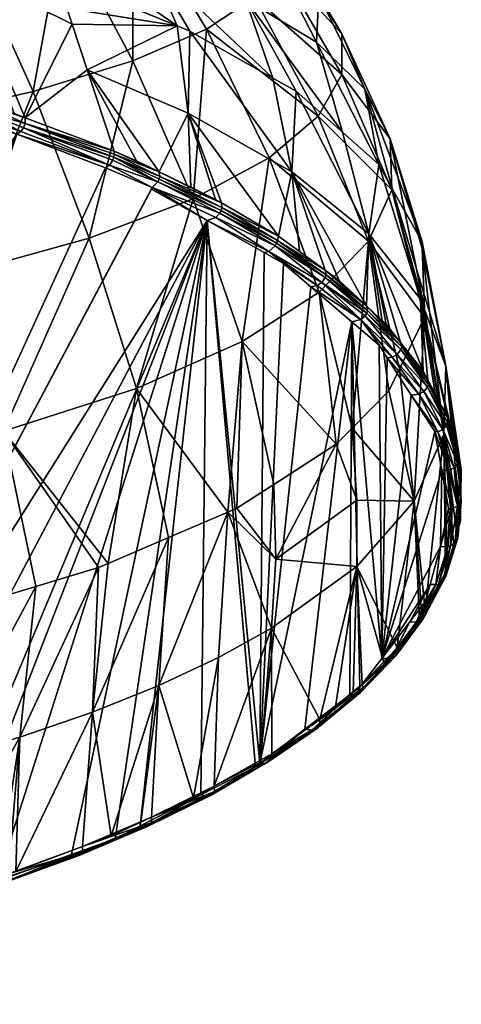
# Model space of a CAD drawing. Extents: x -0.15 to 0.15, y -0.199 to -0.005.
# Tile 255 of 256: x -0.006 to 0.011, y -0.198 to -0.16. Entities that reach past the tile are written whole.
import ezdxf

# ---------------------------------------------------------------- set-up
doc = ezdxf.new("R2010")
doc.units = 0
doc.layers.add('mesh', color=7, linetype='CONTINUOUS')

msp = doc.modelspace()

# ---------------------------------------------------------------- meshes
at = {"layer": 'mesh'}
mesh = msp.add_polyface(dxfattribs=at)
corners = [(0.005239, -0.163598, 1.011223), (0.000891, -0.160213, 1.016911), (0.002768, -0.158972, 1.010391), (0.003329, -0.16522, 1.017973), (0.007196, -0.168451, 1.011329), (0.006154, -0.160397, 0.997355), (0.003712, -0.157751, 1.003697), (0.00378, -0.156571, 0.996951), (0.006161, -0.161981, 1.004307), (0.008034, -0.164475, 0.99728), (0.008097, -0.166454, 1.004316), (0.009363, -0.171084, 1.003708), (-0.000139, -0.154586, 1.008872), (0.005176, -0.160722, 0.9836), (0.003498, -0.157452, 0.983745), (0.002418, -0.159046, 0.977167), (0.005262, -0.158874, 0.990475), (0.007052, -0.16255, 0.990341), (0.000853, -0.156186, 0.977252), (-0.001376, -0.157521, 0.97099), (0.003475, -0.162113, 0.977023), (0.008132, -0.166438, 0.989888), (0.009274, -0.16848, 0.995962), (0.007589, -0.165468, 0.987002), (0.006182, -0.164222, 0.983295), (0.004377, -0.162623, 0.978538), (0.003008, -0.15545, 0.990249), (0.000247, -0.16029, 0.971597), (0.004208, -0.165754, 0.975601), (0.000188, -0.163481, 0.969334), (0.007203, -0.168163, 0.982232), (0.009214, -0.1707, 0.989209), (0.003689, -0.16826, 0.972257), (0.001484, -0.166963, 0.968961)]
mesh.append_faces([[corners[k] for k in face] for face in [(0, 1, 2, 2), (0, 3, 1, 1), (4, 3, 0, 0), (5, 6, 7, 7), (5, 8, 6, 6), (9, 8, 5, 5), (9, 10, 8, 8), (9, 11, 10, 10), (0, 10, 4, 4), (0, 8, 10, 10), (2, 8, 0, 0), (2, 6, 8, 8), (12, 6, 2, 2), (13, 14, 15, 15), (13, 16, 14, 14), (17, 16, 13, 13), (18, 15, 14, 14), (19, 20, 15, 15), (17, 21, 22, 22), (17, 23, 21, 21), (13, 23, 17, 17), (13, 24, 23, 23), (15, 24, 13, 13), (15, 25, 24, 24), (20, 25, 15, 15), (9, 17, 22, 22), (5, 17, 9, 9), (5, 16, 17, 17), (7, 16, 5, 5), (7, 26, 16, 16), (27, 28, 20, 20), (27, 29, 28, 28), (28, 25, 20, 20), (28, 30, 25, 25), (30, 24, 25, 25), (30, 23, 24, 24), (31, 21, 23, 23), (29, 32, 28, 28), (29, 33, 32, 32)]])
mesh = msp.add_polyface(dxfattribs=at)
corners = [(-0.001376, -0.157521, 0.97099), (-0.000247, -0.160087, 0.970995), (0.000247, -0.16029, 0.971597), (-0.005898, -0.15616, 0.965375), (-0.004982, -0.158147, 0.965223), (0.002768, -0.158972, 1.010391), (0.000891, -0.160213, 1.016911), (-0.00196, -0.155448, 1.015061), (0.003475, -0.162113, 0.977023), (-0.005839, -0.162635, 1.028819), (-0.010627, -0.16373, 1.033912), (-0.008318, -0.157169, 1.026345), (-0.004681, -0.156319, 1.020935), (-0.001971, -0.161447, 1.023109), (-0.003657, -0.16833, 1.030351), (0.000374, -0.166812, 1.024406), (0.003329, -0.16522, 1.017973), (-0.004535, -0.159402, 0.965057), (-0.004324, -0.160014, 0.964961), (0.000188, -0.163481, 0.969334), (-0.003735, -0.161795, 0.964561), (-0.009132, -0.156708, 0.960941), (-0.008627, -0.157888, 0.960878), (-0.000948, -0.165757, 0.965888), (-0.002689, -0.164959, 0.96385), (-0.001821, -0.165333, 0.964806), (-0.006144, -0.163654, 0.960455), (-0.006575, -0.163491, 0.960031), (-0.007943, -0.163067, 0.958892), (-0.006146, -0.163875, 0.960372), (-0.00988, -0.162657, 0.957258), (-0.007966, -0.163352, 0.958808), (-0.009943, -0.162825, 0.957275), (-0.008102, -0.163577, 0.958882), (-0.006216, -0.164049, 0.96038), (-0.006318, -0.164189, 0.960438), (-0.006472, -0.164294, 0.960566), (-0.008285, -0.163699, 0.959053)]
mesh.append_faces([[corners[k] for k in face] for face in [(0, 1, 2, 2), (3, 1, 0, 0), (4, 1, 3, 3), (5, 6, 7, 7), (2, 8, 0, 0), (9, 10, 11, 11), (12, 9, 11, 11), (13, 9, 12, 12), (13, 14, 9, 9), (7, 13, 12, 12), (6, 13, 7, 7), (6, 15, 13, 13), (16, 15, 6, 6), (17, 1, 4, 4), (17, 18, 1, 1), (1, 19, 2, 2), (1, 20, 19, 19), (18, 20, 1, 1), (17, 21, 22, 22), (17, 4, 21, 21), (18, 17, 22, 22), (20, 23, 19, 19), (24, 25, 20, 20), (26, 24, 20, 20), (18, 26, 20, 20), (22, 26, 18, 18), (22, 27, 26, 26), (28, 27, 22, 22), (29, 24, 26, 26), (28, 30, 31, 31), (31, 32, 33, 33), (28, 26, 27, 27), (28, 29, 26, 26), (31, 29, 28, 28), (31, 34, 29, 29), (31, 35, 34, 34), (33, 35, 31, 31), (33, 36, 35, 35), (37, 36, 33, 33)]])
mesh = msp.add_polyface(dxfattribs=at)
corners = [(-0.003657, -0.16833, 1.030351), (-0.008682, -0.169721, 1.035672), (-0.005839, -0.162635, 1.028819), (0.000374, -0.166812, 1.024406), (-0.001971, -0.161447, 1.023109), (-0.001828, -0.174172, 1.030854), (0.002279, -0.172353, 1.024749), (0.000188, -0.163481, 0.969334), (0.000286, -0.166357, 0.967417), (0.001253, -0.166827, 0.968614), (0.001495, -0.167148, 0.968881), (-0.000943, -0.166041, 0.965774), (0.001464, -0.167256, 0.968861), (-0.000913, -0.165933, 0.965792), (-0.000948, -0.165757, 0.965888), (-0.003735, -0.161795, 0.964561), (-0.001821, -0.165333, 0.964806), (0.001484, -0.166963, 0.968961), (-0.002689, -0.164959, 0.96385), (-0.002685, -0.165073, 0.963801), (-0.002704, -0.165193, 0.963772), (-0.002745, -0.165309, 0.963764), (-0.000993, -0.166147, 0.965774), (-0.002872, -0.165498, 0.963808), (-0.001218, -0.166372, 0.965875), (-0.003024, -0.165604, 0.963908), (0.001411, -0.167361, 0.968858), (0.001259, -0.167528, 0.968902), (0.000924, -0.167649, 0.969092), (-0.001242, -0.16643, 0.965995), (-0.006472, -0.164294, 0.960566), (-0.006318, -0.164189, 0.960438), (-0.006216, -0.164049, 0.96038), (-0.006146, -0.163875, 0.960372)]
mesh.append_faces([[corners[k] for k in face] for face in [(0, 1, 2, 2), (3, 0, 4, 4), (3, 5, 0, 0), (6, 5, 3, 3), (7, 8, 9, 9), (10, 11, 12, 12), (13, 11, 10, 10), (7, 14, 8, 8), (15, 16, 14, 14), (9, 17, 7, 7), (14, 18, 19, 19), (8, 17, 9, 9), (8, 14, 17, 17), (16, 18, 14, 14), (19, 20, 13, 13), (20, 21, 22, 22), (22, 21, 23, 23), (24, 23, 25, 25), (22, 23, 24, 24), (26, 24, 27, 27), (26, 22, 24, 24), (13, 20, 11, 11), (13, 14, 19, 19), (13, 17, 14, 14), (10, 17, 13, 13), (24, 28, 27, 27), (24, 29, 28, 28), (22, 11, 20, 20), (22, 12, 11, 11), (26, 12, 22, 22), (30, 25, 23, 23), (23, 31, 30, 30), (23, 32, 31, 31), (21, 32, 23, 23), (20, 32, 21, 21), (20, 33, 32, 32), (19, 33, 20, 20), (19, 18, 33, 33)]])
mesh = msp.add_polyface(dxfattribs=at)
corners = [(-0.009984, -0.183143, 1.039583), (-0.013079, -0.177291, 1.041167), (-0.008678, -0.182751, 1.038417), (-0.011894, -0.183546, 1.040782), (-0.017846, -0.184803, 1.044521), (-0.01995, -0.178497, 1.045144), (-0.015345, -0.184275, 1.042951), (-0.018924, -0.184956, 1.044976), (-0.014544, -0.170938, 1.040286), (-0.021125, -0.171947, 1.044101), (-0.016181, -0.16469, 1.038325), (-0.005839, -0.162635, 1.028819), (-0.008682, -0.169721, 1.035672), (-0.010627, -0.16373, 1.033912), (-0.006996, -0.175835, 1.036364), (-0.012647, -0.18945, 1.040879), (-0.009395, -0.188622, 1.038587), (-0.016091, -0.190198, 1.042952), (-0.01971, -0.190861, 1.044793), (-0.001218, -0.166372, 0.965875), (-0.003024, -0.165604, 0.963908), (-0.016939, -0.196001, 1.041141), (-0.024296, -0.197255, 1.044328), (-0.020608, -0.196633, 1.042747), (-0.006472, -0.164294, 0.960566), (-0.032052, -0.198104, 1.046484), (-0.028128, -0.197723, 1.045517), (-0.007943, -0.163067, 0.958892), (-0.009583, -0.16256, 0.957527), (-0.009858, -0.162475, 0.957298), (-0.00988, -0.162657, 0.957258), (-0.008102, -0.163577, 0.958882), (-0.009943, -0.162825, 0.957275), (-0.010034, -0.162969, 0.957338), (-0.007966, -0.163352, 0.958808), (-0.010172, -0.163079, 0.957478), (-0.008285, -0.163699, 0.959053), (-0.011856, -0.162602, 0.956266), (-0.011636, -0.162343, 0.95605), (-0.011585, -0.16202, 0.956103), (-0.011577, -0.162162, 0.956035), (-0.011724, -0.162489, 0.956119), (-0.013445, -0.162, 0.954944)]
mesh.append_faces([[corners[k] for k in face] for face in [(0, 1, 2, 2), (0, 3, 1, 1), (4, 5, 6, 6), (4, 7, 5, 5), (8, 9, 10, 10), (8, 5, 9, 9), (1, 5, 8, 8), (1, 6, 5, 5), (3, 6, 1, 1), (11, 12, 13, 13), (13, 8, 10, 10), (12, 8, 13, 13), (12, 1, 8, 8), (14, 1, 12, 12), (14, 2, 1, 1), (15, 0, 16, 16), (3, 0, 15, 15), (0, 2, 16, 16), (17, 6, 3, 3), (17, 4, 6, 6), (18, 7, 4, 4), (19, 20, 21, 21), (22, 23, 24, 24), (25, 26, 24, 24), (27, 28, 29, 29), (29, 30, 27, 27), (31, 32, 33, 33), (30, 32, 34, 34), (33, 35, 31, 31), (35, 36, 31, 31), (37, 35, 33, 33), (33, 32, 38, 38), (38, 32, 30, 30), (39, 30, 29, 29), (40, 38, 30, 30), (33, 38, 41, 41), (41, 37, 33, 33), (41, 42, 37, 37)]])
mesh = msp.add_polyface(dxfattribs=at)
corners = [(-0.011894, -0.183546, 1.040782), (-0.012647, -0.18945, 1.040879), (-0.016091, -0.190198, 1.042952), (-0.014397, -0.195187, 1.040451), (-0.013565, -0.194971, 1.039901), (-0.009395, -0.188622, 1.038587), (-0.010082, -0.194065, 1.037596), (-0.01971, -0.190861, 1.044793), (-0.017846, -0.184803, 1.044521), (-0.0136, -0.195157, 1.038996), (0.000924, -0.167649, 0.969092), (-0.016939, -0.196001, 1.041141), (-0.009906, -0.19401, 1.037455), (-0.013234, -0.194885, 1.039682), (-0.016711, -0.195675, 1.041694), (-0.018864, -0.196129, 1.042849), (-0.010084, -0.194356, 1.037078), (-0.013269, -0.195165, 1.039515), (-0.00997, -0.194278, 1.037262), (-0.013371, -0.195239, 1.039323), (-0.016738, -0.195959, 1.041532), (-0.016829, -0.19603, 1.041334), (-0.016687, -0.195799, 1.04169), (-0.013212, -0.195003, 1.039668), (-0.009907, -0.194115, 1.037411), (-0.006861, -0.193304, 1.034787), (-0.020331, -0.196375, 1.043475), (-0.020315, -0.196497, 1.043465), (-0.017095, -0.196041, 1.041241), (-0.010258, -0.194312, 1.036849), (-0.009357, -0.194085, 1.03627), (-0.006985, -0.193385, 1.034611), (-0.020395, -0.196704, 1.043204), (-0.006472, -0.164294, 0.960566), (-0.020608, -0.196633, 1.042747)]
mesh.append_faces([[corners[k] for k in face] for face in [(0, 1, 2, 2), (1, 3, 2, 2), (1, 4, 3, 3), (1, 5, 6, 6), (7, 8, 2, 2), (9, 10, 11, 11), (6, 5, 12, 12), (6, 13, 1, 1), (13, 4, 1, 1), (2, 14, 15, 15), (3, 14, 2, 2), (14, 4, 13, 13), (14, 3, 4, 4), (13, 6, 12, 12), (16, 17, 18, 18), (19, 17, 16, 16), (19, 20, 17, 17), (21, 20, 19, 19), (22, 17, 20, 20), (23, 17, 22, 22), (23, 18, 17, 17), (24, 18, 23, 23), (24, 25, 18, 18), (24, 13, 12, 12), (23, 13, 24, 24), (23, 14, 13, 13), (22, 14, 23, 23), (22, 26, 14, 14), (27, 26, 22, 22), (21, 11, 28, 28), (21, 9, 11, 11), (19, 9, 21, 21), (19, 29, 9, 9), (16, 29, 19, 19), (16, 30, 29, 29), (31, 30, 16, 16), (21, 32, 20, 20), (33, 28, 11, 11), (33, 34, 28, 28)]])
mesh = msp.add_polyface(dxfattribs=at)
corners = [(0.007196, -0.168451, 1.011329), (0.006555, -0.175714, 1.017482), (0.005275, -0.170431, 1.018189), (0.001731, -0.178979, 1.027196), (-0.000577, -0.179969, 1.030142), (-0.001828, -0.174172, 1.030854), (-0.006996, -0.175835, 1.036364), (-0.003296, -0.181135, 1.033611), (-0.005736, -0.181868, 1.03579), (-0.00292, -0.180974, 1.033132), (-0.003657, -0.16833, 1.030351), (-0.008682, -0.169721, 1.035672), (0.002279, -0.172353, 1.024749), (-0.008678, -0.182751, 1.038417), (0.002073, -0.178832, 1.02676), (0.003511, -0.177906, 1.024003), (0.005932, -0.176344, 1.019358), (0.003591, -0.180803, 1.024376), (-0.000959, -0.185719, 1.030563), (0.006744, -0.17851, 1.017782), (0.006734, -0.18109, 1.017801), (0.005543, -0.16976, 0.975519), (0.005508, -0.169866, 0.975494), (0.007158, -0.171142, 0.97903), (0.002969, -0.188748, 1.022709), (0.00495, -0.170222, 0.975631), (0.003896, -0.169321, 0.973341), (0.006551, -0.171592, 0.979111), (0.004718, -0.187413, 1.019315), (0.006467, -0.186077, 1.01592), (0.003142, -0.168897, 0.972262), (0.000924, -0.167649, 0.969092), (-0.004352, -0.192282, 1.03169), (-0.002652, -0.19167, 1.030134), (-0.016939, -0.196001, 1.041141), (-0.001242, -0.16643, 0.965995), (0.006893, -0.171501, 0.978999), (0.005375, -0.170057, 0.975487), (0.005193, -0.170173, 0.975534), (0.007111, -0.170963, 0.97912), (0.007123, -0.171247, 0.979004), (0.007064, -0.171347, 0.978988), (-0.003024, -0.165604, 0.963908), (-0.006472, -0.164294, 0.960566), (-0.001218, -0.166372, 0.965875)]
mesh.append_faces([[corners[k] for k in face] for face in [(0, 1, 2, 2), (3, 4, 5, 5), (6, 7, 8, 8), (9, 7, 6, 6), (10, 6, 11, 11), (5, 6, 10, 10), (5, 9, 6, 6), (4, 9, 5, 5), (12, 3, 5, 5), (8, 13, 6, 6), (12, 14, 3, 3), (12, 15, 14, 14), (16, 15, 12, 12), (2, 16, 12, 12), (1, 16, 2, 2), (17, 14, 15, 15), (17, 3, 14, 14), (18, 4, 3, 3), (16, 1, 19, 19), (17, 19, 20, 20), (17, 16, 19, 19), (15, 16, 17, 17), (21, 22, 23, 23), (24, 25, 26, 26), (24, 27, 25, 25), (28, 29, 27, 27), (24, 30, 31, 31), (26, 30, 24, 24), (32, 33, 31, 31), (34, 31, 35, 35), (36, 37, 38, 38), (36, 38, 25, 25), (23, 39, 21, 21), (25, 27, 36, 36), (37, 40, 22, 22), (41, 40, 37, 37), (34, 42, 43, 43), (34, 35, 44, 44)]])
mesh = msp.add_polyface(dxfattribs=at)
corners = [(0.007196, -0.168451, 1.011329), (0.005275, -0.170431, 1.018189), (0.003329, -0.16522, 1.017973), (0.008034, -0.164475, 0.99728), (0.009283, -0.168737, 0.996727), (0.009363, -0.171084, 1.003708), (0.008097, -0.166454, 1.004316), (0.009374, -0.171424, 1.004719), (0.009274, -0.16848, 0.995962), (0.002279, -0.172353, 1.024749), (0.000374, -0.166812, 1.024406), (0.009214, -0.1707, 0.989209), (0.007589, -0.165468, 0.987002), (0.007203, -0.168163, 0.982232), (0.010198, -0.173312, 0.996395), (0.008132, -0.166438, 0.989888), (0.005543, -0.16976, 0.975519), (0.003618, -0.168533, 0.972106), (0.005508, -0.169866, 0.975494), (0.003651, -0.168426, 0.972128), (0.001464, -0.167256, 0.968861), (0.001495, -0.167148, 0.968881), (0.003689, -0.16826, 0.972257), (0.004506, -0.168853, 0.973764), (0.004208, -0.165754, 0.975601), (0.006052, -0.169976, 0.976614), (0.007111, -0.170963, 0.97912), (0.005507, -0.16958, 0.975609), (0.00773, -0.171541, 0.980586), (0.003314, -0.168849, 0.972167), (0.003142, -0.168897, 0.972262), (0.003896, -0.169321, 0.973341), (0.000924, -0.167649, 0.969092), (0.001259, -0.167528, 0.968902), (0.003563, -0.168636, 0.972099), (0.001411, -0.167361, 0.968858), (0.001484, -0.166963, 0.968961), (0.005375, -0.170057, 0.975487), (0.005193, -0.170173, 0.975534), (0.00495, -0.170222, 0.975631)]
mesh.append_faces([[corners[k] for k in face] for face in [(0, 1, 2, 2), (3, 4, 5, 5), (0, 6, 7, 7), (3, 8, 4, 4), (2, 9, 10, 10), (1, 9, 2, 2), (11, 12, 13, 13), (14, 8, 15, 15), (16, 17, 18, 18), (19, 17, 16, 16), (19, 20, 17, 17), (21, 20, 19, 19), (22, 23, 24, 24), (24, 25, 26, 26), (24, 27, 25, 25), (23, 27, 24, 24), (26, 13, 24, 24), (26, 28, 13, 13), (29, 30, 31, 31), (29, 32, 30, 30), (26, 25, 27, 27), (27, 23, 22, 22), (33, 34, 35, 35), (33, 29, 34, 34), (21, 22, 36, 36), (19, 22, 21, 21), (19, 27, 22, 22), (16, 27, 19, 19), (16, 26, 27, 27), (33, 32, 29, 29), (29, 37, 34, 34), (29, 38, 37, 37), (31, 38, 29, 29), (31, 39, 38, 38), (35, 17, 20, 20), (34, 17, 35, 35), (34, 18, 17, 17), (37, 18, 34, 34)]])
mesh = msp.add_polyface(dxfattribs=at)
corners = [(0.008097, -0.166454, 1.004316), (0.009363, -0.171084, 1.003708), (0.009374, -0.171424, 1.004719), (0.010123, -0.175949, 1.003649), (0.010198, -0.173312, 0.996395), (0.010768, -0.179323, 1.000267), (0.009283, -0.168737, 0.996727), (0.008971, -0.178559, 1.010831), (0.008132, -0.166438, 0.989888), (0.009214, -0.1707, 0.989209), (0.009274, -0.16848, 0.995962), (0.010704, -0.176985, 0.99388), (0.010228, -0.175595, 0.990052), (0.010666, -0.177086, 0.993843), (0.010266, -0.175493, 0.990087), (0.009489, -0.174119, 0.986302), (0.009526, -0.174016, 0.986334), (0.008452, -0.172667, 0.982612), (0.008488, -0.172563, 0.982641), (0.009882, -0.175866, 0.99), (0.009769, -0.175844, 0.989917), (0.010318, -0.177348, 0.993766), (0.008857, -0.174433, 0.986332), (0.009148, -0.174399, 0.986273), (0.009496, -0.17384, 0.986409), (0.009782, -0.174386, 0.987791), (0.009317, -0.173497, 0.985542), (0.010661, -0.176822, 0.993949), (0.010276, -0.17533, 0.990179), (0.010791, -0.177325, 0.995222), (0.01078, -0.178325, 0.997748), (0.008438, -0.172386, 0.982726), (0.010082, -0.17577, 0.990006), (0.009345, -0.174298, 0.986266), (0.010519, -0.177258, 0.993787)]
mesh.append_faces([[corners[k] for k in face] for face in [(0, 1, 2, 2), (3, 4, 5, 5), (3, 6, 4, 4), (1, 6, 3, 3), (2, 3, 7, 7), (1, 3, 2, 2), (4, 8, 9, 9), (6, 10, 4, 4), (11, 12, 13, 13), (14, 12, 11, 11), (14, 15, 12, 12), (16, 15, 14, 14), (16, 17, 15, 15), (18, 17, 16, 16), (19, 20, 21, 21), (19, 22, 20, 20), (23, 22, 19, 19), (9, 24, 25, 25), (9, 26, 24, 24), (9, 27, 4, 4), (9, 28, 27, 27), (25, 28, 9, 9), (4, 29, 30, 30), (27, 29, 4, 4), (25, 24, 28, 28), (26, 31, 24, 24), (23, 32, 33, 33), (19, 32, 23, 23), (19, 34, 32, 32), (21, 34, 19, 19), (16, 24, 18, 18), (16, 28, 24, 24), (14, 28, 16, 16), (14, 27, 28, 28), (11, 27, 14, 14), (33, 12, 15, 15), (32, 12, 33, 33), (32, 13, 12, 12), (34, 13, 32, 32)]])
mesh = msp.add_polyface(dxfattribs=at)
corners = [(0.000394, -0.190084, 1.027475), (-0.000959, -0.185719, 1.030563), (0.001362, -0.184631, 1.027561), (-0.002813, -0.191552, 1.031201), (-0.001658, -0.191023, 1.029859), (-0.003535, -0.186751, 1.033413), (-0.006352, -0.187721, 1.036093), (-0.003296, -0.181135, 1.033611), (-0.006516, -0.192947, 1.034749), (-0.005736, -0.181868, 1.03579), (-0.009395, -0.188622, 1.038587), (-0.008678, -0.182751, 1.038417), (0.001731, -0.178979, 1.027196), (0.003419, -0.183493, 1.024422), (-0.000577, -0.179969, 1.030142), (-0.00292, -0.180974, 1.033132), (0.000924, -0.167649, 0.969092), (0.000673, -0.189966, 1.025804), (0.002807, -0.188872, 1.023025), (0.002969, -0.188748, 1.022709), (-0.001683, -0.191173, 1.028872), (-0.002652, -0.19167, 1.030134), (-0.007246, -0.193324, 1.034339), (-0.004352, -0.192282, 1.03169), (-0.009357, -0.194085, 1.03627), (-0.010258, -0.194312, 1.036849), (-0.0136, -0.195157, 1.038996), (0.002999, -0.188618, 1.023756), (0.001197, -0.189632, 1.026328), (-0.001243, -0.190833, 1.029376), (-0.009906, -0.19401, 1.037455), (-0.003917, -0.191968, 1.032258), (0.003432, -0.188373, 1.023137), (0.003419, -0.188481, 1.023092), (0.003332, -0.188654, 1.02297), (0.001202, -0.189839, 1.026249), (0.003174, -0.18875, 1.022833), (0.00108, -0.189975, 1.026105), (0.000914, -0.190019, 1.025966), (-0.001235, -0.19104, 1.029302)]
mesh.append_faces([[corners[k] for k in face] for face in [(0, 1, 2, 2), (3, 1, 4, 4), (3, 5, 1, 1), (5, 6, 7, 7), (5, 8, 6, 6), (6, 9, 7, 7), (10, 9, 6, 6), (10, 11, 9, 9), (2, 12, 13, 13), (1, 12, 2, 2), (5, 14, 1, 1), (5, 15, 14, 14), (7, 15, 5, 5), (16, 17, 18, 18), (19, 16, 18, 18), (16, 20, 17, 17), (16, 21, 20, 20), (16, 22, 23, 23), (16, 24, 22, 22), (25, 24, 16, 16), (26, 25, 16, 16), (13, 27, 28, 28), (0, 2, 28, 28), (29, 1, 0, 0), (29, 4, 1, 1), (30, 10, 6, 6), (31, 8, 5, 5), (2, 13, 28, 28), (27, 32, 28, 28), (33, 34, 35, 35), (33, 28, 32, 32), (35, 28, 33, 33), (35, 29, 28, 28), (36, 37, 34, 34), (36, 38, 37, 37), (18, 38, 36, 36), (18, 17, 38, 38), (37, 35, 34, 34), (37, 39, 35, 35)]])
mesh = msp.add_polyface(dxfattribs=at)
corners = [(0.007196, -0.168451, 1.011329), (0.007988, -0.174262, 1.013164), (0.006555, -0.175714, 1.017482), (0.0084, -0.173418, 1.010654), (0.009374, -0.171424, 1.004719), (0.007203, -0.168163, 0.982232), (0.00773, -0.171541, 0.980586), (0.007879, -0.17168, 0.980939), (0.009317, -0.173497, 0.985542), (0.009214, -0.1707, 0.989209), (0.008971, -0.178559, 1.010831), (0.006744, -0.17851, 1.017782), (0.006734, -0.18109, 1.017801), (0.008488, -0.172563, 0.982641), (0.007123, -0.171247, 0.979004), (0.008452, -0.172667, 0.982612), (0.007158, -0.171142, 0.97903), (0.005508, -0.169866, 0.975494), (0.009148, -0.174399, 0.986273), (0.007922, -0.172985, 0.982652), (0.008857, -0.174433, 0.986332), (0.008117, -0.172956, 0.982607), (0.007603, -0.172492, 0.981398), (0.007064, -0.171347, 0.978988), (0.007707, -0.184672, 1.012351), (0.006551, -0.171592, 0.979111), (0.009769, -0.175844, 0.989917), (0.010041, -0.177364, 0.99378), (0.008438, -0.172386, 0.982726), (0.007111, -0.170963, 0.97912), (0.006893, -0.171501, 0.978999), (0.00831, -0.17285, 0.982586), (0.005375, -0.170057, 0.975487), (0.009345, -0.174298, 0.986266), (0.009496, -0.17384, 0.986409), (0.009489, -0.174119, 0.986302)]
mesh.append_faces([[corners[k] for k in face] for face in [(0, 1, 2, 2), (3, 1, 0, 0), (0, 4, 3, 3), (5, 6, 7, 7), (5, 8, 9, 9), (4, 10, 3, 3), (10, 1, 3, 3), (10, 2, 1, 1), (11, 2, 10, 10), (12, 11, 10, 10), (13, 14, 15, 15), (16, 14, 13, 13), (16, 17, 14, 14), (18, 19, 20, 20), (21, 19, 18, 18), (21, 22, 19, 19), (23, 15, 14, 14), (24, 22, 25, 25), (19, 22, 24, 24), (24, 20, 19, 19), (24, 26, 20, 20), (27, 26, 24, 24), (5, 28, 8, 8), (7, 28, 5, 5), (28, 6, 29, 29), (28, 7, 6, 6), (23, 30, 31, 31), (23, 32, 30, 30), (21, 31, 30, 30), (21, 33, 31, 31), (18, 33, 21, 21), (16, 28, 29, 29), (13, 28, 16, 16), (13, 34, 28, 28), (30, 22, 21, 21), (30, 25, 22, 22), (31, 15, 23, 23), (31, 35, 15, 15), (33, 35, 31, 31)]])
mesh = msp.add_polyface(dxfattribs=at)
corners = [(0.006734, -0.18109, 1.017801), (0.003419, -0.183493, 1.024422), (0.003591, -0.180803, 1.024376), (0.008971, -0.178559, 1.010831), (0.00926, -0.183066, 1.009718), (0.00917, -0.183178, 1.010002), (0.0066, -0.185979, 1.017078), (0.005898, -0.186622, 1.018705), (0.001731, -0.178979, 1.027196), (0.00981, -0.181798, 1.005075), (0.009583, -0.181797, 1.005045), (0.009396, -0.182471, 1.006759), (0.009142, -0.183235, 1.008818), (0.009912, -0.181773, 1.005102), (0.009041, -0.183258, 1.008784), (0.009993, -0.180321, 1.001294), (0.010281, -0.180322, 1.001323), (0.008803, -0.183244, 1.008723), (0.006551, -0.171592, 0.979111), (0.006467, -0.186077, 1.01592), (0.006859, -0.185777, 1.015159), (0.007707, -0.184672, 1.012351), (0.010041, -0.177364, 0.99378), (0.008306, -0.184251, 1.012712), (0.0094, -0.182802, 1.009054), (0.007802, -0.184877, 1.014292), (0.005307, -0.187042, 1.019766), (0.010511, -0.180264, 1.002645), (0.010188, -0.181325, 1.005323), (0.010258, -0.181193, 1.004991), (0.00932, -0.183121, 1.008908), (0.010093, -0.181653, 1.005179), (0.00825, -0.184562, 1.01257), (0.008076, -0.184672, 1.012468), (0.009418, -0.182937, 1.009004), (0.008347, -0.184381, 1.012674), (0.010193, -0.181467, 1.005269), (0.010566, -0.180169, 1.001407), (0.010384, -0.180294, 1.001343)]
mesh.append_faces([[corners[k] for k in face] for face in [(0, 1, 2, 2), (3, 4, 5, 5), (6, 7, 0, 0), (1, 8, 2, 2), (9, 10, 11, 11), (9, 12, 13, 13), (9, 14, 12, 12), (11, 14, 9, 9), (9, 15, 10, 10), (13, 16, 9, 9), (11, 17, 14, 14), (18, 19, 20, 20), (21, 18, 20, 20), (10, 17, 11, 11), (10, 21, 17, 17), (15, 21, 10, 10), (15, 22, 21, 21), (3, 5, 23, 23), (3, 24, 4, 4), (23, 25, 0, 0), (0, 26, 1, 1), (0, 3, 23, 23), (23, 5, 24, 24), (5, 4, 24, 24), (27, 28, 29, 29), (13, 30, 31, 31), (13, 12, 30, 30), (12, 32, 30, 30), (14, 33, 12, 12), (34, 30, 35, 35), (34, 31, 30, 30), (36, 31, 34, 34), (36, 37, 31, 31), (36, 24, 28, 28), (34, 24, 36, 36), (34, 23, 24, 24), (35, 23, 34, 34), (31, 38, 13, 13), (14, 17, 33, 33)]])
mesh = msp.add_polyface(dxfattribs=at)
corners = [(0.004991, -0.187451, 1.019441), (0.006467, -0.186077, 1.01592), (0.004718, -0.187413, 1.019315), (0.006551, -0.171592, 0.979111), (0.002969, -0.188748, 1.022709), (0.006734, -0.18109, 1.017801), (0.006941, -0.185666, 1.016289), (0.0066, -0.185979, 1.017078), (0.007802, -0.184877, 1.014292), (0.005898, -0.186622, 1.018705), (0.005307, -0.187042, 1.019766), (0.003419, -0.183493, 1.024422), (0.003432, -0.188373, 1.023137), (0.002999, -0.188618, 1.023756), (0.005172, -0.187398, 1.019557), (0.00689, -0.18597, 1.016148), (0.00672, -0.186075, 1.016034), (0.008306, -0.184251, 1.012712), (0.00825, -0.184562, 1.01257), (0.008076, -0.184672, 1.012468), (0.009142, -0.183235, 1.008818), (0.003332, -0.188654, 1.02297), (0.003174, -0.18875, 1.022833), (0.003419, -0.188481, 1.023092), (0.005305, -0.187255, 1.019683), (0.006984, -0.185792, 1.016258), (0.008347, -0.184381, 1.012674), (0.00932, -0.183121, 1.008908), (0.002807, -0.188872, 1.023025), (0.006859, -0.185777, 1.015159), (0.007707, -0.184672, 1.012351), (0.008803, -0.183244, 1.008723)]
mesh.append_faces([[corners[k] for k in face] for face in [(0, 1, 2, 2), (2, 3, 4, 4), (5, 6, 7, 7), (5, 8, 6, 6), (5, 9, 10, 10), (11, 12, 13, 13), (10, 12, 11, 11), (14, 15, 16, 16), (10, 7, 6, 6), (10, 9, 7, 7), (6, 8, 17, 17), (18, 16, 15, 15), (19, 16, 18, 18), (20, 19, 18, 18), (21, 14, 22, 22), (0, 14, 16, 16), (0, 22, 14, 14), (23, 24, 21, 21), (25, 15, 24, 24), (25, 18, 15, 15), (26, 18, 25, 25), (26, 27, 18, 18), (26, 6, 17, 17), (25, 6, 26, 26), (25, 10, 6, 6), (24, 10, 25, 25), (24, 12, 10, 10), (23, 12, 24, 24), (22, 4, 28, 28), (22, 2, 4, 4), (0, 2, 22, 22), (16, 1, 0, 0), (16, 29, 1, 1), (19, 29, 16, 16), (19, 30, 29, 29), (31, 30, 19, 19), (14, 24, 15, 15), (14, 21, 24, 24)]])
mesh = msp.add_polyface(dxfattribs=at)
corners = [(0.010123, -0.175949, 1.003649), (0.010511, -0.180264, 1.002645), (0.010258, -0.181193, 1.004991), (0.01045, -0.178835, 0.997545), (0.010281, -0.180322, 1.001323), (0.010384, -0.180294, 1.001343), (0.010345, -0.179053, 0.998071), (0.009993, -0.180321, 1.001294), (0.010307, -0.178845, 0.997544), (0.010041, -0.177364, 0.99378), (0.010318, -0.177348, 0.993766), (0.009769, -0.175844, 0.989917), (0.00981, -0.181798, 1.005075), (0.009912, -0.181773, 1.005102), (0.010198, -0.173312, 0.996395), (0.01078, -0.178325, 0.997748), (0.010768, -0.179323, 1.000267), (0.01063, -0.179829, 1.001546), (0.0094, -0.182802, 1.009054), (0.008971, -0.178559, 1.010831), (0.010188, -0.181325, 1.005323), (0.010791, -0.177325, 0.995222), (0.010661, -0.176822, 0.993949), (0.010652, -0.17875, 0.99758), (0.010519, -0.177258, 0.993787), (0.010566, -0.180169, 1.001407), (0.010667, -0.17998, 1.00149), (0.010193, -0.181467, 1.005269), (0.0108, -0.178583, 0.997646), (0.010704, -0.176985, 0.99388), (0.010666, -0.177086, 0.993843), (0.010093, -0.181653, 1.005179)]
mesh.append_faces([[corners[k] for k in face] for face in [(0, 1, 2, 2), (3, 4, 5, 5), (6, 4, 3, 3), (6, 7, 4, 4), (3, 8, 6, 6), (3, 9, 8, 8), (10, 9, 3, 3), (10, 11, 9, 9), (12, 4, 7, 7), (13, 5, 4, 4), (7, 6, 8, 8), (8, 9, 7, 7), (14, 15, 16, 16), (0, 17, 1, 1), (16, 17, 0, 0), (0, 18, 19, 19), (0, 20, 18, 18), (2, 20, 0, 0), (1, 17, 20, 20), (16, 15, 17, 17), (21, 22, 15, 15), (10, 23, 24, 24), (3, 23, 10, 10), (3, 5, 23, 23), (5, 25, 23, 23), (26, 25, 27, 27), (26, 28, 25, 25), (29, 30, 28, 28), (29, 15, 22, 22), (28, 15, 29, 29), (28, 17, 15, 15), (26, 17, 28, 28), (26, 20, 17, 17), (27, 20, 26, 26), (31, 25, 5, 5), (24, 28, 30, 30), (23, 28, 24, 24), (23, 25, 28, 28)]])
mesh = msp.add_polyface(dxfattribs=at)
corners = [(-0.003917, -0.191968, 1.032258), (-0.003535, -0.186751, 1.033413), (-0.002813, -0.191552, 1.031201), (-0.006352, -0.187721, 1.036093), (-0.006793, -0.193034, 1.034971), (-0.007198, -0.193161, 1.035294), (-0.006516, -0.192947, 1.034749), (-0.009906, -0.19401, 1.037455), (-0.001508, -0.191212, 1.028999), (-0.001683, -0.191173, 1.028872), (-0.002652, -0.19167, 1.030134), (-0.001658, -0.191023, 1.029859), (-0.001243, -0.190833, 1.029376), (0.000394, -0.190084, 1.027475), (0.001197, -0.189632, 1.026328), (0.000673, -0.189966, 1.025804), (0.000914, -0.190019, 1.025966), (-0.00135, -0.191173, 1.02915), (0.00108, -0.189975, 1.026105), (-0.006985, -0.193385, 1.034611), (-0.004023, -0.192303, 1.032021), (-0.00417, -0.192338, 1.03186), (-0.004352, -0.192282, 1.03169), (-0.006861, -0.193304, 1.034787), (-0.00997, -0.194278, 1.037262), (-0.010084, -0.194356, 1.037078), (-0.006792, -0.19314, 1.034931), (-0.009907, -0.194115, 1.037411), (-0.003915, -0.192173, 1.032181), (-0.001235, -0.19104, 1.029302), (0.001202, -0.189839, 1.026249), (-0.007246, -0.193324, 1.034339), (-0.009357, -0.194085, 1.03627)]
mesh.append_faces([[corners[k] for k in face] for face in [(0, 1, 2, 2), (3, 4, 5, 5), (3, 6, 4, 4), (7, 3, 5, 5), (8, 9, 10, 10), (7, 5, 4, 4), (4, 6, 0, 0), (11, 0, 2, 2), (11, 12, 0, 0), (13, 14, 12, 12), (8, 15, 9, 9), (8, 16, 15, 15), (17, 16, 8, 8), (17, 18, 16, 16), (19, 20, 21, 21), (19, 21, 22, 22), (19, 23, 20, 20), (19, 24, 23, 23), (25, 24, 19, 19), (26, 23, 27, 27), (26, 28, 23, 23), (29, 12, 30, 30), (29, 0, 12, 12), (28, 0, 29, 29), (28, 4, 0, 0), (26, 4, 28, 28), (26, 7, 4, 4), (27, 7, 26, 26), (8, 20, 17, 17), (8, 21, 20, 20), (10, 21, 8, 8), (10, 22, 21, 21), (19, 31, 32, 32), (22, 31, 19, 19), (17, 29, 18, 18), (17, 28, 29, 29), (20, 28, 17, 17), (20, 23, 28, 28)]])

doc.saveas('drawing.dxf')
